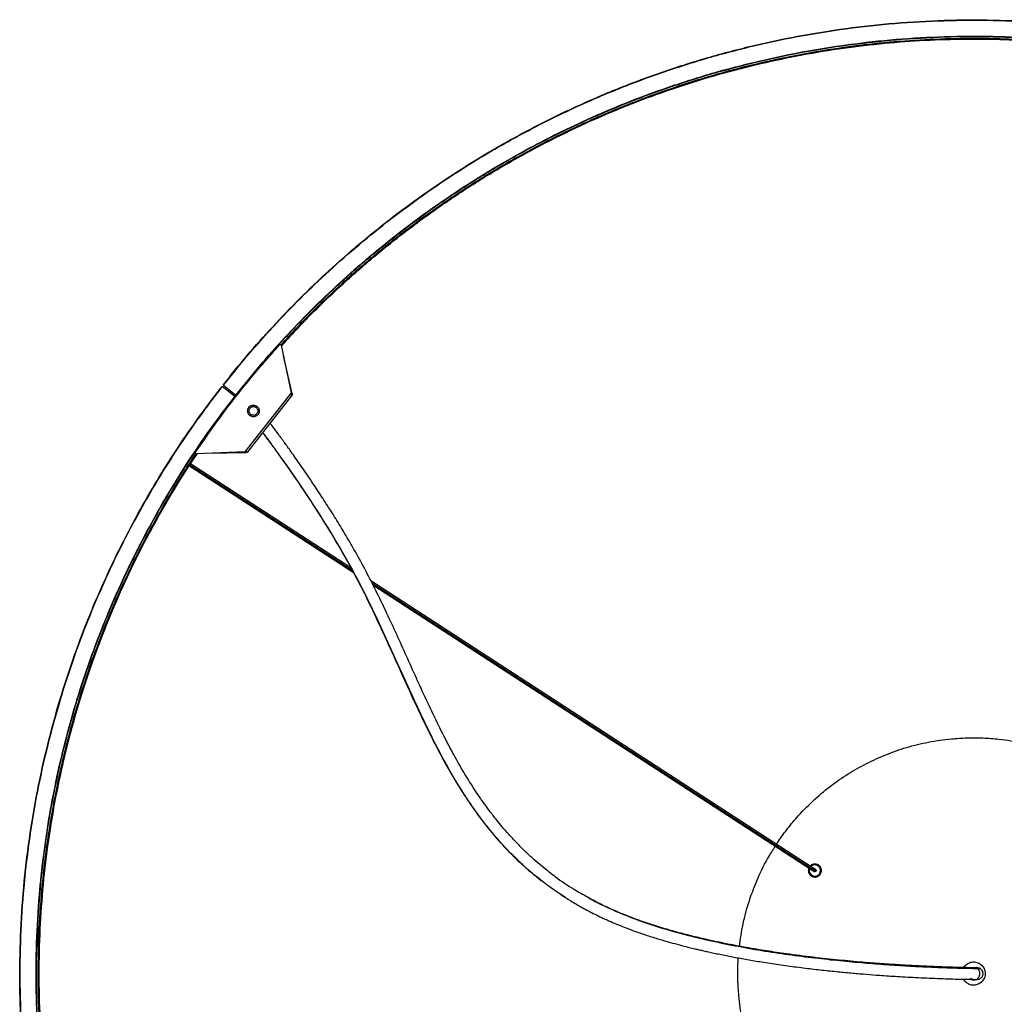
# Model space of a CAD drawing. Header units: millimetres. Extents: x 1397 to 3964, y 761 to 3462.
# Tile 7 of 8: x 1397 to 1905, y 2954 to 3462. Entities that reach past the tile are written whole.
import ezdxf

# ---------------------------------------------------------------- set-up
doc = ezdxf.new("R2010")
doc.units = ezdxf.units.MM
doc.header["$LTSCALE"] = 20

msp = doc.modelspace()

# ---------------------------------------------------------------- linework, layer by layer
at = {"color": 7, "linetype": 'Continuous', "lineweight": 25}
for p, q in [((1711.45, 3419.11), (1704.11, 3416.02)), ((1532.2, 3293.82), (1537.29, 3269.35)), ((1537.82, 3268.91), (1533.34, 3288.32)), ((1502.39, 3273.21), (1508.85, 3268.15)), ((1508.33, 3267.49), (1501.87, 3272.53)), ((1537.29, 3269.35), (1513.53, 3238.94)), ((1537.6, 3267.9), (1537.71, 3268.29)), ((1537.61, 3268.74), (1537.85, 3268.77)), ((1537.82, 3268.91), (1537.85, 3268.77)), ((1537.85, 3268.77), (1537.82, 3268.21)), ((1515.24, 3239.1), (1537.54, 3267.65)), ((1516.52, 3258.23), (1516.06, 3257.64)), ((1519.75, 3262.37), (1519.29, 3261.78)), ((1513.53, 3238.94), (1488.55, 3237.96)), ((1494.17, 3238.18), (1514.08, 3238.52)), ((1514.08, 3238.52), (1514.07, 3239.52)), ((1514.22, 3238.53), (1514.08, 3238.52)), ((1514.11, 3239.53), (1514.22, 3238.53)), ((1514.75, 3238.7), (1514.22, 3238.53)), ((1514.65, 3238.79), (1515, 3238.99)), ((1514.75, 3238.7), (1514.67, 3238.85)), ((1485.18, 3232.26), (1568.73, 3178)), ((1568.1, 3179.18), (1485.54, 3232.8)), ((1484.88, 3231.79), (1569.26, 3176.99)), ((1805.91, 3024.74), (1578.44, 3172.47)), ((1579.01, 3171.32), (1806.01, 3023.91)), ((1579.5, 3170.35), (1805.24, 3023.75)), ((1805.72, 3026.15), (1804.82, 3025.45)), ((1807.57, 3023.67), (1805.9, 3024.75)), ((1805.25, 3023.75), (1806.92, 3022.66)), ((1806.04, 3023.95), (1806.01, 3023.91)), ((1807.72, 3022.79), (1807.75, 3022.84)), ((1676.23, 3010.8), (1676.87, 3010.4)), ((1678.67, 3009.26), (1676.28, 3010.88)), ((1406.83, 2993.74), (1406.36, 2983.85)), ((1891.6, 2972.95), (1891.57, 2972.95)), ((1888.45, 2967.15), (1887.64, 2967.4))]:
    msp.add_line(p, q, dxfattribs=at)
for points, knots in [([(1502.24, 3273.33), (1506.33, 3278.43), (1514.58, 3288.71), (1527.83, 3303.59), (1541.84, 3318.17), (1556.66, 3332.35), (1572.17, 3345.99), (1588.36, 3359.06), (1605.17, 3371.5), (1622.69, 3383.33), (1641.72, 3395.03), (1662.33, 3406.39), (1684.54, 3417.24), (1707.45, 3427.02), (1730.99, 3435.69), (1755.06, 3443.18), (1779.58, 3449.45), (1804.45, 3454.45), (1829.59, 3458.18), (1854.88, 3460.59), (1880.23, 3461.7), (1905.53, 3461.5), (1930.69, 3460.01), (1955.61, 3457.24), (1980.2, 3453.24), (2004.35, 3448.05), (2027.2, 3441.92), (2048.72, 3435.06), (2068.9, 3427.63), (2088.53, 3419.41), (2107.55, 3410.47), (2125.84, 3400.9), (2143.37, 3390.79), (2160.12, 3380.17), (2176.23, 3369.1), (2186.51, 3361.26), (2191.61, 3357.37)], [0, 0, 0, 0, 0.025429, 0.05126, 0.077481, 0.104078, 0.131035, 0.157845, 0.184969, 0.212386, 0.240076, 0.271843, 0.303899, 0.336206, 0.368726, 0.401417, 0.434237, 0.467145, 0.500095, 0.533045, 0.56595, 0.598766, 0.631451, 0.663963, 0.69626, 0.728306, 0.760061, 0.78824, 0.816135, 0.843723, 0.870985, 0.897901, 0.923985, 0.949704, 0.975046, 1, 1, 1, 1]), ([(1502.39, 3273.21), (1506.52, 3278.35), (1514.78, 3288.64), (1528.06, 3303.55), (1542.04, 3318.1), (1556.87, 3332.27), (1572.37, 3345.9), (1588.53, 3358.94), (1605.34, 3371.37), (1622.81, 3383.18), (1641.85, 3394.87), (1662.4, 3406.21), (1684.63, 3417.06), (1707.49, 3426.83), (1731.03, 3435.49), (1755.06, 3442.97), (1779.57, 3449.24), (1804.42, 3454.25), (1829.54, 3457.97), (1854.82, 3460.39), (1880.14, 3461.5), (1905.44, 3461.3), (1930.57, 3459.81), (1955.49, 3457.06), (1980.03, 3453.07), (2004.22, 3447.88), (2027.02, 3441.77), (2048.55, 3434.91), (2068.69, 3427.5), (2088.32, 3419.29), (2107.32, 3410.36), (2125.6, 3400.8), (2143.15, 3390.69), (2159.88, 3380.09), (2176.04, 3369), (2186.34, 3361.14), (2191.49, 3357.21)], [0, 0, 0, 0, 0.025669, 0.051332, 0.077668, 0.10419, 0.13115, 0.157971, 0.184993, 0.212497, 0.240007, 0.271914, 0.303819, 0.336229, 0.368638, 0.401391, 0.434144, 0.467072, 0.5, 0.532928, 0.565856, 0.59861, 0.631363, 0.663772, 0.696181, 0.728087, 0.759993, 0.788004, 0.816007, 0.843492, 0.870801, 0.897705, 0.923754, 0.949585, 0.97479, 1, 1, 1, 1]), ([(1508.85, 3268.15), (1512.91, 3273.21), (1521.03, 3283.32), (1534.09, 3297.98), (1547.83, 3312.29), (1562.41, 3326.23), (1577.66, 3339.63), (1593.55, 3352.45), (1610.08, 3364.68), (1627.26, 3376.28), (1644.6, 3386.93), (1661.94, 3396.61), (1679.24, 3405.38), (1696.98, 3413.5), (1715.13, 3420.92), (1735.23, 3428.21), (1757.3, 3435.08), (1781.4, 3441.24), (1805.83, 3446.16), (1830.53, 3449.82), (1855.39, 3452.21), (1880.29, 3453.3), (1905.17, 3453.1), (1928.24, 3451.74), (1949.5, 3449.49), (1968.9, 3446.64), (1988.07, 3443.03), (2006.97, 3438.67), (2026.25, 3433.41), (2045.88, 3427.15), (2065.69, 3419.86), (2084.99, 3411.79), (2103.68, 3403.01), (2121.66, 3393.61), (2138.9, 3383.67), (2155.36, 3373.25), (2171.25, 3362.34), (2181.38, 3354.61), (2186.44, 3350.75)], [0, 0, 0, 0, 0.025668, 0.051331, 0.077666, 0.104189, 0.131149, 0.157969, 0.184991, 0.212494, 0.240005, 0.265533, 0.291051, 0.316788, 0.342708, 0.368639, 0.401391, 0.434145, 0.467072, 0.5, 0.532927, 0.565855, 0.598608, 0.631361, 0.657292, 0.683212, 0.708949, 0.734467, 0.759995, 0.788005, 0.816009, 0.843493, 0.870802, 0.897705, 0.923754, 0.949585, 0.97479, 1, 1, 1, 1]), ([(1509, 3268.03), (1513.5, 3273.62), (1522.58, 3284.89), (1537.27, 3301.15), (1552.88, 3317.02), (1569.49, 3332.37), (1587.05, 3347.14), (1605.55, 3361.25), (1624.96, 3374.6), (1645.22, 3387.13), (1666.29, 3398.76), (1688.12, 3409.41), (1710.63, 3419.03), (1733.75, 3427.54), (1757.4, 3434.9), (1781.49, 3441.06), (1805.93, 3445.98), (1830.63, 3449.63), (1855.48, 3452.01), (1880.38, 3453.1), (1905.25, 3452.9), (1929.97, 3451.43), (1954.45, 3448.72), (1978.6, 3444.79), (2002.34, 3439.68), (2025.58, 3433.45), (2048.25, 3426.16), (2070.28, 3417.85), (2091.61, 3408.61), (2112.2, 3398.49), (2131.99, 3387.58), (2150.95, 3375.93), (2169.1, 3363.69), (2180.61, 3354.93), (2186.32, 3350.59)], [0, 0, 0, 0, 0.028407, 0.057313, 0.0867, 0.116549, 0.146837, 0.17754, 0.208628, 0.240073, 0.271841, 0.303897, 0.336205, 0.368725, 0.401416, 0.434237, 0.467144, 0.500095, 0.533045, 0.56595, 0.598767, 0.631452, 0.663964, 0.696262, 0.728308, 0.760064, 0.791495, 0.822569, 0.853256, 0.883527, 0.913358, 0.942727, 0.971613, 1, 1, 1, 1]), ([(1532.11, 3293.85), (1535.02, 3297.08), (1543.12, 3306.09), (1557.32, 3320.04), (1574.61, 3335.7), (1592.67, 3350.47), (1611.39, 3364.34), (1630.71, 3377.26), (1650.56, 3389.19), (1670.86, 3400.1), (1691.53, 3409.98), (1712.5, 3418.8), (1733.69, 3426.56), (1755.03, 3433.27), (1776.43, 3438.93), (1797.82, 3443.55), (1819.15, 3447.16), (1840.33, 3449.78), (1861.32, 3451.45), (1882.05, 3452.17), (1902.21, 3452.09), (1915.42, 3451.32), (1921.84, 3450.95)], [0, 0, 0, 0, 0.029974, 0.083575, 0.137232, 0.190882, 0.244461, 0.297909, 0.351164, 0.404165, 0.456855, 0.509177, 0.561077, 0.612505, 0.663412, 0.713753, 0.763487, 0.812575, 0.860983, 0.90868, 0.955638, 1, 1, 1, 1]), ([(1922.62, 3450.58), (1915.94, 3450.97), (1902.46, 3451.75), (1882.05, 3451.84), (1861.34, 3451.12), (1840.37, 3449.45), (1819.2, 3446.83), (1797.89, 3443.23), (1776.5, 3438.61), (1755.12, 3432.95), (1733.8, 3426.25), (1712.62, 3418.49), (1691.67, 3409.67), (1671.01, 3399.8), (1650.72, 3388.9), (1630.89, 3376.98), (1611.58, 3364.07), (1592.87, 3350.21), (1574.83, 3335.45), (1557.55, 3319.79), (1543.32, 3305.82), (1535.19, 3296.78), (1532.26, 3293.52)], [0, 0, 0, 0, 0.046095, 0.092951, 0.140544, 0.188847, 0.237828, 0.287454, 0.337686, 0.388482, 0.439798, 0.491586, 0.543794, 0.596369, 0.649255, 0.702394, 0.755726, 0.809189, 0.862722, 0.916262, 0.969747, 1, 1, 1, 1]), ([(1532.28, 3293.4), (1535.23, 3296.68), (1543.37, 3305.74), (1557.62, 3319.72), (1574.89, 3335.37), (1592.93, 3350.13), (1611.63, 3363.99), (1630.94, 3376.89), (1650.77, 3388.81), (1671.05, 3399.72), (1691.71, 3409.58), (1712.66, 3418.4), (1733.83, 3426.16), (1755.14, 3432.86), (1776.53, 3438.51), (1797.91, 3443.13), (1819.21, 3446.74), (1840.38, 3449.35), (1861.34, 3451.02), (1882.05, 3451.74), (1902.06, 3451.66), (1915.13, 3450.91), (1921.41, 3450.55)], [0, 0, 0, 0, 0.030494, 0.084118, 0.137798, 0.191471, 0.245075, 0.298546, 0.351824, 0.404848, 0.457561, 0.509905, 0.561828, 0.613278, 0.664207, 0.714571, 0.764326, 0.813436, 0.861865, 0.909583, 0.956561, 1, 1, 1, 1]), ([(2191.61, 3357.37), (2196.72, 3353.28), (2207.02, 3345.04), (2221.93, 3331.81), (2236.54, 3317.82), (2250.76, 3303.01), (2264.44, 3287.51), (2277.54, 3271.33), (2290.01, 3254.52), (2301.89, 3237.01), (2313.62, 3217.97), (2325.03, 3197.37), (2335.91, 3175.15), (2345.74, 3152.22), (2354.44, 3128.68), (2361.97, 3104.59), (2368.27, 3080.05), (2373.32, 3055.15), (2377.07, 3029.99), (2379.52, 3004.66), (2380.65, 2979.28), (2380.47, 2953.95), (2378.99, 2928.75), (2376.24, 2903.8), (2372.25, 2879.18), (2367.07, 2854.99), (2360.95, 2832.11), (2354.08, 2810.56), (2346.65, 2790.34), (2338.43, 2770.69), (2329.48, 2751.64), (2319.91, 2733.32), (2309.78, 2715.77), (2299.16, 2698.99), (2288.05, 2682.88), (2276.35, 2667.29), (2263.97, 2652.08), (2250.78, 2637.14), (2236.77, 2622.53), (2221.97, 2608.32), (2206.46, 2594.64), (2190.29, 2581.54), (2173.48, 2569.06), (2155.96, 2557.19), (2136.93, 2545.46), (2116.32, 2534.05), (2094.1, 2523.16), (2071.18, 2513.34), (2047.63, 2504.63), (2023.54, 2497.1), (1999, 2490.8), (1974.1, 2485.76), (1948.94, 2482.01), (1923.62, 2479.56), (1898.24, 2478.43), (1872.9, 2478.61), (1847.71, 2480.08), (1822.75, 2482.83), (1798.14, 2486.82), (1773.94, 2492.01), (1751.06, 2498.13), (1729.51, 2504.99), (1709.3, 2512.43), (1689.64, 2520.65), (1670.59, 2529.6), (1652.28, 2539.17), (1634.72, 2549.29), (1617.95, 2559.92), (1601.81, 2571), (1591.52, 2578.86), (1586.42, 2582.75)], [0, 0, 0, 0, 0.0127073, 0.025616, 0.0387202, 0.0520128, 0.0654863, 0.0788869, 0.0924446, 0.1061498, 0.119992, 0.1358734, 0.1518996, 0.168052, 0.1843113, 0.2006569, 0.217068, 0.233523, 0.25, 0.266477, 0.282932, 0.2993431, 0.3156888, 0.331948, 0.3481005, 0.3641267, 0.380008, 0.3941006, 0.408051, 0.4218481, 0.4354818, 0.4489426, 0.4619866, 0.4748484, 0.4875214, 0.5, 0.5127073, 0.525616, 0.5387202, 0.5520128, 0.5654863, 0.5788869, 0.5924446, 0.6061498, 0.619992, 0.6358734, 0.6518996, 0.668052, 0.6843113, 0.7006569, 0.717068, 0.733523, 0.75, 0.766477, 0.782932, 0.7993431, 0.8156888, 0.831948, 0.8481005, 0.8641267, 0.880008, 0.8941006, 0.908051, 0.9218481, 0.9354818, 0.9489426, 0.9619866, 0.9748484, 0.9875214, 1, 1, 1, 1]), ([(2191.49, 3357.21), (2196.64, 3353.09), (2206.95, 3344.84), (2221.9, 3331.57), (2236.48, 3317.6), (2250.7, 3302.78), (2264.37, 3287.29), (2277.45, 3271.13), (2289.91, 3254.32), (2301.75, 3236.84), (2313.48, 3217.8), (2324.87, 3197.24), (2335.76, 3175), (2345.56, 3152.12), (2354.27, 3128.57), (2361.78, 3104.52), (2368.08, 3079.98), (2373.12, 3055.11), (2376.87, 3029.96), (2379.32, 3004.66), (2380.45, 2979.3), (2380.27, 2953.97), (2378.8, 2928.81), (2376.05, 2903.85), (2372.07, 2879.28), (2366.88, 2855.07), (2360.78, 2832.24), (2353.91, 2810.69), (2346.5, 2790.52), (2338.29, 2770.86), (2329.36, 2751.84), (2319.79, 2733.54), (2309.67, 2715.98), (2299.07, 2699.22), (2287.94, 2683.07), (2276.19, 2667.41), (2263.76, 2652.14), (2250.53, 2637.17), (2236.55, 2622.59), (2221.73, 2608.38), (2206.24, 2594.71), (2190.08, 2581.63), (2173.27, 2569.16), (2155.8, 2557.32), (2136.76, 2545.59), (2116.2, 2534.21), (2093.96, 2523.32), (2071.08, 2513.51), (2047.53, 2504.81), (2023.47, 2497.29), (1998.94, 2490.99), (1974.06, 2485.95), (1948.92, 2482.21), (1923.61, 2479.76), (1898.26, 2478.63), (1872.92, 2478.81), (1847.77, 2480.28), (1822.81, 2483.03), (1798.24, 2487.01), (1774.02, 2492.19), (1751.2, 2498.3), (1729.64, 2505.16), (1709.47, 2512.57), (1689.82, 2520.79), (1670.79, 2529.72), (1652.49, 2539.28), (1634.93, 2549.4), (1618.18, 2560.01), (1602, 2571.11), (1591.7, 2578.98), (1586.54, 2582.91)], [0, 0, 0, 0, 0.012832, 0.025661, 0.038827, 0.052086, 0.065565, 0.078975, 0.092485, 0.106237, 0.119992, 0.135946, 0.1519, 0.168106, 0.184311, 0.20069, 0.217068, 0.233534, 0.25, 0.266466, 0.282932, 0.299311, 0.315689, 0.331895, 0.3481, 0.364054, 0.380008, 0.394013, 0.408015, 0.421757, 0.43541, 0.448861, 0.461884, 0.474798, 0.487398, 0.5, 0.512832, 0.525661, 0.538827, 0.552086, 0.565565, 0.578975, 0.592485, 0.606237, 0.619992, 0.635946, 0.6519, 0.668106, 0.684311, 0.70069, 0.717068, 0.733534, 0.75, 0.766466, 0.782932, 0.799311, 0.815689, 0.831895, 0.8481, 0.864054, 0.880008, 0.894013, 0.908015, 0.921757, 0.93541, 0.948861, 0.961884, 0.974798, 0.987397, 1, 1, 1, 1]), ([(2186.44, 3350.75), (2191.51, 3346.69), (2201.65, 3338.58), (2216.34, 3325.54), (2230.68, 3311.8), (2244.66, 3297.23), (2258.1, 3281.99), (2270.96, 3266.1), (2283.22, 3249.57), (2294.86, 3232.39), (2305.55, 3215.04), (2315.27, 3197.7), (2324.07, 3180.38), (2332.22, 3162.64), (2339.67, 3144.48), (2346.99, 3124.36), (2353.89, 3102.27), (2360.09, 3078.15), (2365.04, 3053.69), (2368.73, 3028.96), (2371.13, 3004.08), (2372.24, 2979.15), (2372.07, 2954.24), (2370.72, 2931.14), (2368.48, 2909.85), (2365.64, 2890.42), (2362.03, 2871.23), (2357.68, 2852.3), (2352.41, 2833), (2346.16, 2813.35), (2338.87, 2793.52), (2330.79, 2774.19), (2322.01, 2755.48), (2312.6, 2737.48), (2302.65, 2720.22), (2292.23, 2703.74), (2281.28, 2687.86), (2269.73, 2672.46), (2257.51, 2657.45), (2244.5, 2642.73), (2230.75, 2628.39), (2216.18, 2614.41), (2200.95, 2600.98), (2185.06, 2588.11), (2168.53, 2575.85), (2151.35, 2564.21), (2134, 2553.52), (2116.66, 2543.81), (2099.34, 2535), (2081.59, 2526.86), (2063.43, 2519.4), (2043.32, 2512.08), (2021.23, 2505.18), (1997.1, 2498.99), (1972.64, 2494.03), (1947.92, 2490.35), (1923.03, 2487.94), (1898.1, 2486.83), (1873.19, 2487.01), (1850.09, 2488.36), (1828.8, 2490.59), (1809.38, 2493.44), (1790.19, 2497.04), (1771.26, 2501.4), (1751.96, 2506.66), (1732.3, 2512.92), (1712.47, 2520.21), (1693.14, 2528.29), (1674.43, 2537.07), (1656.44, 2546.47), (1639.17, 2556.42), (1622.7, 2566.85), (1606.79, 2577.77), (1596.66, 2585.5), (1591.59, 2589.37)], [0, 0, 0, 0, 0.012831, 0.025661, 0.038826, 0.052086, 0.065564, 0.078974, 0.092484, 0.106236, 0.119991, 0.132755, 0.145515, 0.158384, 0.171345, 0.184312, 0.20069, 0.217068, 0.233534, 0.25, 0.266466, 0.282932, 0.29931, 0.315688, 0.328654, 0.341615, 0.354485, 0.367244, 0.380009, 0.394014, 0.408016, 0.421757, 0.435411, 0.448861, 0.461884, 0.474798, 0.487397, 0.5, 0.512831, 0.52566, 0.538826, 0.552086, 0.565564, 0.578974, 0.592484, 0.606236, 0.619991, 0.632755, 0.645515, 0.658384, 0.671345, 0.684312, 0.70069, 0.717068, 0.733534, 0.75, 0.766466, 0.782932, 0.79931, 0.815688, 0.828654, 0.841615, 0.854485, 0.867244, 0.880009, 0.894014, 0.908016, 0.921757, 0.935411, 0.948861, 0.961884, 0.974798, 0.987397, 1, 1, 1, 1]), ([(2186.32, 3350.59), (2191.92, 3346.1), (2203.22, 3337.03), (2219.5, 3322.37), (2235.41, 3306.77), (2250.8, 3290.17), (2265.61, 3272.62), (2279.76, 3254.13), (2293.16, 3234.73), (2305.73, 3214.47), (2317.4, 3193.39), (2328.09, 3171.56), (2337.75, 3149.04), (2346.3, 3125.9), (2353.7, 3102.24), (2359.89, 3078.12), (2364.84, 3053.66), (2368.53, 3028.94), (2370.93, 3004.06), (2372.04, 2979.12), (2371.87, 2954.23), (2370.42, 2929.48), (2367.72, 2904.96), (2363.8, 2880.77), (2358.7, 2857), (2352.48, 2833.73), (2345.18, 2811.02), (2336.87, 2788.96), (2327.62, 2767.59), (2317.5, 2746.98), (2306.58, 2727.16), (2294.93, 2708.16), (2282.63, 2690.03), (2269.67, 2672.66), (2255.95, 2655.89), (2241.33, 2639.56), (2225.72, 2623.66), (2209.13, 2608.27), (2191.58, 2593.46), (2173.08, 2579.32), (2153.68, 2565.92), (2133.42, 2553.35), (2112.34, 2541.68), (2090.51, 2530.98), (2067.99, 2521.33), (2044.86, 2512.78), (2021.19, 2505.38), (1997.08, 2499.19), (1972.61, 2494.23), (1947.89, 2490.55), (1923.01, 2488.14), (1898.08, 2487.03), (1873.18, 2487.21), (1848.43, 2488.66), (1823.91, 2491.36), (1799.73, 2495.28), (1775.95, 2500.37), (1752.68, 2506.6), (1729.98, 2513.89), (1707.91, 2522.2), (1686.55, 2531.45), (1665.93, 2541.57), (1646.11, 2552.5), (1627.13, 2564.16), (1608.95, 2576.41), (1597.43, 2585.18), (1591.71, 2589.53)], [0, 0, 0, 0, 0.014195, 0.028641, 0.043328, 0.058246, 0.073385, 0.088731, 0.104272, 0.119991, 0.135872, 0.151899, 0.168051, 0.184311, 0.200656, 0.217068, 0.233523, 0.25, 0.266477, 0.282932, 0.299344, 0.315689, 0.331949, 0.348101, 0.364128, 0.380009, 0.395728, 0.411269, 0.426615, 0.441754, 0.456672, 0.471359, 0.485805, 0.5, 0.514195, 0.528641, 0.543328, 0.558246, 0.573385, 0.588731, 0.604272, 0.619991, 0.635872, 0.651899, 0.668051, 0.684311, 0.700656, 0.717068, 0.733523, 0.75, 0.766477, 0.782932, 0.799344, 0.815689, 0.831949, 0.848101, 0.864128, 0.880009, 0.895728, 0.911269, 0.926615, 0.941754, 0.956672, 0.971359, 0.985805, 1, 1, 1, 1]), ([(1488.12, 3238.73), (1492.56, 3245.16), (1501.44, 3258), (1515.87, 3276.47), (1526.18, 3288.19), (1531.34, 3294.05)], [0, 0, 0, 0, 0.333315, 0.666681, 1, 1, 1, 1]), ([(1531.34, 3294.05), (1531.37, 3294.09), (1531.44, 3294.15), (1531.56, 3294.2), (1531.7, 3294.22), (1531.84, 3294.21), (1531.97, 3294.15), (1532.07, 3294.06), (1532.16, 3293.95), (1532.18, 3293.86), (1532.2, 3293.82)], [0, 0, 0, 0, 0.124876, 0.249991, 0.374752, 0.49999, 0.624752, 0.749991, 0.874877, 1, 1, 1, 1]), ([(1524.57, 3286.87), (1524.57, 3286.87), (1524.58, 3286.86), (1524.65, 3286.8), (1524.75, 3286.71), (1524.86, 3286.62), (1524.93, 3286.56), (1524.96, 3286.53)], [0, 0, 0, 0, 0.202076, 0.418657, 0.635239, 0.837315, 1, 1, 1, 1]), ([(1502.24, 3273.33), (1502.24, 3273.33), (1502.24, 3273.33), (1502.28, 3273.3), (1502.33, 3273.26), (1502.37, 3273.23), (1502.39, 3273.21)], [0, 0, 0, 0, 0.249127, 0.499863, 0.749135, 1, 1, 1, 1]), ([(1586.42, 2582.75), (1581.31, 2586.84), (1571.01, 2595.08), (1556.1, 2608.31), (1541.49, 2622.3), (1527.27, 2637.11), (1513.59, 2652.61), (1500.49, 2668.79), (1488.02, 2685.6), (1476.14, 2703.11), (1464.41, 2722.15), (1453, 2742.75), (1442.12, 2764.97), (1432.29, 2787.9), (1423.59, 2811.44), (1416.06, 2835.53), (1409.76, 2860.07), (1404.71, 2884.97), (1400.96, 2910.13), (1398.51, 2935.46), (1397.38, 2960.84), (1397.56, 2986.17), (1399.04, 3011.37), (1401.79, 3036.32), (1405.78, 3060.94), (1410.96, 3085.13), (1417.08, 3108.01), (1423.95, 3129.56), (1431.38, 3149.78), (1439.6, 3169.43), (1448.55, 3188.49), (1458.12, 3206.8), (1468.25, 3224.35), (1478.88, 3241.13), (1489.96, 3257.26), (1497.81, 3267.55), (1501.71, 3272.66)], [0, 0, 0, 0, 0.025415, 0.051232, 0.07744, 0.104026, 0.130973, 0.157774, 0.184889, 0.2123, 0.239984, 0.271747, 0.303799, 0.336104, 0.368623, 0.401314, 0.434136, 0.467046, 0.5, 0.532954, 0.565864, 0.598686, 0.631378, 0.663896, 0.696201, 0.728253, 0.760016, 0.788201, 0.816102, 0.843696, 0.870964, 0.897885, 0.923973, 0.949697, 0.975043, 1, 1, 1, 1]), ([(1586.54, 2582.91), (1581.39, 2587.04), (1571.08, 2595.28), (1556.13, 2608.55), (1541.55, 2622.52), (1527.33, 2637.34), (1513.66, 2652.84), (1500.58, 2668.99), (1488.11, 2685.8), (1476.28, 2703.28), (1464.54, 2722.32), (1453.16, 2742.88), (1442.27, 2765.12), (1432.47, 2788), (1423.76, 2811.55), (1416.25, 2835.6), (1409.95, 2860.14), (1404.91, 2885.01), (1401.16, 2910.16), (1398.71, 2935.47), (1397.58, 2960.82), (1397.76, 2986.15), (1399.23, 3011.31), (1401.98, 3036.27), (1405.96, 3060.84), (1411.15, 3085.05), (1417.25, 3107.88), (1424.12, 3129.44), (1431.53, 3149.6), (1439.74, 3169.26), (1448.67, 3188.28), (1458.24, 3206.58), (1468.36, 3224.15), (1478.96, 3240.9), (1490.07, 3257.07), (1497.93, 3267.38), (1501.87, 3272.53)], [0, 0, 0, 0, 0.025663, 0.051322, 0.077654, 0.104173, 0.131131, 0.15795, 0.184971, 0.212474, 0.239984, 0.271892, 0.303799, 0.336211, 0.368623, 0.40138, 0.434136, 0.467068, 0.5, 0.532932, 0.565864, 0.598621, 0.631378, 0.66379, 0.696201, 0.728109, 0.760016, 0.788027, 0.81603, 0.843514, 0.870821, 0.897722, 0.923767, 0.949595, 0.974795, 1, 1, 1, 1]), ([(1501.71, 3272.66), (1501.71, 3272.66), (1501.71, 3272.65), (1501.75, 3272.62), (1501.8, 3272.58), (1501.84, 3272.55), (1501.87, 3272.53)], [0, 0, 0, 0, 0.249127, 0.499863, 0.749135, 1, 1, 1, 1]), ([(1508.85, 3268.15), (1508.87, 3268.13), (1508.91, 3268.1), (1508.96, 3268.06), (1509, 3268.03), (1509, 3268.03), (1509, 3268.03)], [0, 0, 0, 0, 0.249127, 0.499863, 0.749135, 1, 1, 1, 1]), ([(1537.71, 3268.29), (1537.69, 3268.37), (1537.64, 3268.52), (1537.54, 3268.78), (1537.42, 3269.06), (1537.33, 3269.25), (1537.29, 3269.35)], [0, 0, 0, 0, 0.250015, 0.5, 0.749985, 1, 1, 1, 1]), ([(1537.54, 3267.65), (1537.55, 3267.66), (1537.56, 3267.69), (1537.53, 3267.75), (1537.53, 3267.8), (1537.54, 3267.83), (1537.55, 3267.85), (1537.57, 3267.88), (1537.59, 3267.89), (1537.6, 3267.9)], [0, 0, 0, 0, 0.4853813, 0.7382708, 0.8230864, 0.8577707, 0.8895778, 0.944053, 1, 1, 1, 1]), ([(1537.82, 3268.21), (1537.8, 3268.14), (1537.76, 3268.01), (1537.68, 3267.84), (1537.61, 3267.73), (1537.56, 3267.67), (1537.55, 3267.65), (1537.54, 3267.65)], [0, 0, 0, 0, 0.341628, 0.610785, 0.820515, 0.911775, 1, 1, 1, 1]), ([(1591.59, 2589.37), (1586.52, 2593.43), (1576.38, 2601.54), (1561.69, 2614.58), (1547.35, 2628.32), (1533.37, 2642.89), (1519.93, 2658.13), (1507.07, 2674.02), (1494.81, 2690.55), (1483.16, 2707.73), (1472.48, 2725.08), (1462.76, 2742.42), (1453.96, 2759.74), (1445.81, 2777.48), (1438.36, 2795.64), (1431.04, 2815.76), (1424.14, 2837.85), (1417.94, 2861.97), (1412.99, 2886.43), (1409.3, 2911.16), (1406.9, 2936.04), (1405.79, 2960.97), (1405.96, 2985.88), (1407.31, 3008.98), (1409.55, 3030.27), (1412.39, 3049.7), (1416, 3068.89), (1420.35, 3087.82), (1425.62, 3107.12), (1431.87, 3126.78), (1439.16, 3146.6), (1447.24, 3165.93), (1456.02, 3184.64), (1465.43, 3202.64), (1475.38, 3219.9), (1485.81, 3236.38), (1496.72, 3252.28), (1504.46, 3262.42), (1508.33, 3267.49)], [0, 0, 0, 0, 0.025663, 0.051321, 0.077652, 0.104172, 0.131129, 0.157948, 0.184968, 0.212471, 0.239982, 0.265511, 0.29103, 0.316769, 0.342691, 0.368624, 0.40138, 0.434137, 0.467068, 0.5, 0.532931, 0.565863, 0.598619, 0.631376, 0.657309, 0.683231, 0.70897, 0.734489, 0.760018, 0.788028, 0.816032, 0.843514, 0.870822, 0.897722, 0.923768, 0.949595, 0.974795, 1, 1, 1, 1]), ([(1591.71, 2589.53), (1586.11, 2594.02), (1574.81, 2603.09), (1558.53, 2617.75), (1542.62, 2633.35), (1527.23, 2649.95), (1512.41, 2667.5), (1498.27, 2685.99), (1484.87, 2705.39), (1472.3, 2725.65), (1460.63, 2746.73), (1449.94, 2768.56), (1440.28, 2791.08), (1431.73, 2814.22), (1424.33, 2837.89), (1418.14, 2862), (1413.19, 2886.46), (1409.5, 2911.18), (1407.1, 2936.06), (1405.99, 2961), (1406.16, 2985.89), (1407.61, 3010.65), (1410.31, 3035.16), (1414.23, 3059.35), (1419.33, 3083.12), (1425.55, 3106.4), (1432.85, 3129.1), (1441.16, 3151.16), (1450.41, 3172.53), (1460.53, 3193.14), (1471.45, 3212.97), (1483.11, 3231.95), (1495.37, 3250.12), (1504.14, 3261.65), (1508.48, 3267.36)], [0, 0, 0, 0, 0.028391, 0.057281, 0.086655, 0.116492, 0.146769, 0.177462, 0.208543, 0.239982, 0.271745, 0.303797, 0.336103, 0.368621, 0.401313, 0.434135, 0.467046, 0.5, 0.532954, 0.565865, 0.598687, 0.631379, 0.663897, 0.696203, 0.728255, 0.760018, 0.791457, 0.822538, 0.853231, 0.883508, 0.913345, 0.942719, 0.971609, 1, 1, 1, 1]), ([(1508.48, 3267.36), (1508.48, 3267.37), (1508.48, 3267.37), (1508.44, 3267.4), (1508.39, 3267.44), (1508.35, 3267.47), (1508.33, 3267.49)], [0, 0, 0, 0, 0.250865, 0.500137, 0.750873, 1, 1, 1, 1]), ([(1516.06, 3257.64), (1515.78, 3257.9), (1515.36, 3258.31), (1515.04, 3259.04), (1514.91, 3259.64), (1514.89, 3260.25), (1515.04, 3261.03), (1515.48, 3261.9), (1516.22, 3262.54), (1516.94, 3262.87), (1517.54, 3263), (1518.15, 3263.01), (1518.93, 3262.88), (1519.43, 3262.57), (1519.75, 3262.37)], [0, 0, 0, 0, 0.119721, 0.184889, 0.25, 0.315168, 0.380279, 0.5, 0.619721, 0.684889, 0.75, 0.815168, 0.880279, 1, 1, 1, 1]), ([(1516.52, 3258.23), (1516.31, 3258.43), (1516, 3258.73), (1515.76, 3259.28), (1515.65, 3259.73), (1515.65, 3260.19), (1515.75, 3260.77), (1516.09, 3261.42), (1516.64, 3261.9), (1517.18, 3262.15), (1517.63, 3262.25), (1518.09, 3262.26), (1518.68, 3262.16), (1519.05, 3261.93), (1519.29, 3261.78)], [0, 0, 0, 0, 0.1197284, 0.1841803, 0.25, 0.3158197, 0.3802716, 0.5, 0.6197284, 0.6841803, 0.75, 0.8158197, 0.8802716, 1, 1, 1, 1]), ([(1519.75, 3262.37), (1520.02, 3262.1), (1520.44, 3261.7), (1520.77, 3260.97), (1520.9, 3260.37), (1520.92, 3259.76), (1520.77, 3258.98), (1520.33, 3258.11), (1519.59, 3257.47), (1518.87, 3257.14), (1518.27, 3257.01), (1517.66, 3256.99), (1516.88, 3257.13), (1516.38, 3257.44), (1516.06, 3257.64)], [0, 0, 0, 0, 0.119721, 0.184889, 0.25, 0.315168, 0.380279, 0.5, 0.619721, 0.684889, 0.75, 0.815168, 0.880279, 1, 1, 1, 1]), ([(1519.29, 3261.78), (1519.49, 3261.58), (1519.81, 3261.27), (1520.05, 3260.73), (1520.15, 3260.28), (1520.16, 3259.82), (1520.05, 3259.24), (1519.72, 3258.59), (1519.17, 3258.1), (1518.63, 3257.86), (1518.18, 3257.75), (1517.72, 3257.75), (1517.13, 3257.85), (1516.76, 3258.08), (1516.52, 3258.23)], [0, 0, 0, 0, 0.1197284, 0.1841803, 0.25, 0.3158197, 0.3802716, 0.5, 0.6197284, 0.6841803, 0.75, 0.8158197, 0.8802716, 1, 1, 1, 1]), ([(1670.51, 3022.26), (1670.11, 3022.56), (1668.4, 3023.86), (1665.36, 3026.36), (1661.35, 3029.84), (1657.28, 3033.65), (1653.27, 3037.68), (1649.56, 3041.69), (1646.26, 3045.48), (1643.46, 3048.89), (1641.11, 3051.87), (1638.97, 3054.71), (1636.91, 3057.54), (1634.73, 3060.64), (1632.39, 3064.1), (1629.96, 3067.86), (1627.46, 3071.89), (1625, 3076.03), (1622.52, 3080.38), (1618.77, 3087.2), (1614.01, 3096.42), (1608.42, 3108.05), (1603.14, 3119.5), (1598.05, 3130.82), (1593.01, 3142.01), (1588.02, 3152.88), (1583.01, 3163.41), (1577.91, 3173.62), (1572.53, 3183.76), (1567.21, 3193.1), (1562.07, 3201.68), (1557.24, 3209.43), (1552.51, 3216.77), (1548.4, 3222.95), (1544.97, 3228), (1542.17, 3232.06), (1539.65, 3235.67), (1537.43, 3238.8), (1535.52, 3241.48), (1534.07, 3243.47), (1532.92, 3245.07), (1531.89, 3246.47), (1530.7, 3248.09), (1529.38, 3249.87), (1527.96, 3251.79), (1527.06, 3252.98), (1526.58, 3253.62)], [0, 0, 0, 0, 0.005379, 0.02275, 0.041322, 0.061068, 0.080735, 0.100169, 0.117359, 0.13237, 0.145251, 0.156085, 0.168554, 0.180615, 0.194297, 0.210633, 0.225323, 0.241629, 0.258391, 0.274885, 0.318237, 0.35985, 0.400364, 0.440432, 0.48013, 0.519634, 0.55735, 0.595134, 0.633334, 0.672968, 0.705171, 0.738312, 0.771869, 0.80372, 0.826531, 0.848174, 0.8686, 0.887367, 0.904282, 0.919307, 0.927481, 0.937705, 0.950019, 0.964473, 0.981132, 1, 1, 1, 1]), ([(1522.76, 3248.72), (1522.88, 3248.56), (1523.41, 3247.85), (1524.41, 3246.51), (1525.66, 3244.82), (1526.8, 3243.27), (1527.8, 3241.89), (1528.8, 3240.52), (1529.9, 3239.01), (1531.19, 3237.21), (1532.83, 3234.91), (1534.88, 3232.02), (1537.38, 3228.44), (1540.17, 3224.4), (1543.35, 3219.7), (1546.96, 3214.27), (1550.94, 3208.13), (1555.03, 3201.65), (1559.08, 3195.01), (1563.02, 3188.33), (1567.5, 3180.42), (1572.42, 3171.21), (1577.73, 3160.56), (1583.6, 3148.18), (1590.08, 3133.93), (1597.32, 3117.76), (1604.05, 3103.18), (1610.39, 3090.26), (1615.09, 3081.36), (1618.85, 3074.68), (1621.37, 3070.38), (1623.81, 3066.39), (1626.06, 3062.84), (1628.1, 3059.73), (1629.95, 3057.01), (1631.69, 3054.53), (1633.44, 3052.11), (1635.34, 3049.56), (1637.51, 3046.75), (1640.07, 3043.56), (1643.08, 3039.99), (1646.63, 3036.01), (1650.73, 3031.71), (1655.19, 3027.37), (1659.76, 3023.27), (1663.49, 3020.13), (1665.72, 3018.41), (1666.43, 3017.86)], [0, 0, 0, 0, 0.004909, 0.020956, 0.035011, 0.047133, 0.057366, 0.065746, 0.076766, 0.08867, 0.101624, 0.120587, 0.141187, 0.162997, 0.185975, 0.213339, 0.242092, 0.2709, 0.299001, 0.326399, 0.353094, 0.393706, 0.433812, 0.47386, 0.531027, 0.588797, 0.647565, 0.687812, 0.729674, 0.746595, 0.763581, 0.779188, 0.793149, 0.805666, 0.81646, 0.826224, 0.836246, 0.846643, 0.858465, 0.872333, 0.888288, 0.906382, 0.927124, 0.949561, 0.970894, 0.990788, 1, 1, 1, 1]), ([(1666.69, 3017.75), (1665.01, 3019.04), (1660.51, 3022.49), (1653.76, 3028.7), (1645.68, 3036.97), (1637.61, 3046.54), (1629.64, 3057.48), (1622.36, 3068.9), (1615.64, 3080.72), (1609.35, 3092.88), (1603.01, 3106.05), (1596.53, 3120.23), (1589.77, 3135.32), (1582.85, 3150.5), (1576.45, 3163.81), (1570.55, 3175.26), (1565.24, 3184.92), (1559.68, 3194.42), (1554, 3203.65), (1548.32, 3212.51), (1542.74, 3220.9), (1537.61, 3228.36), (1532.99, 3234.92), (1528.93, 3240.55), (1525.46, 3245.29), (1523.65, 3247.71), (1522.82, 3248.81)], [0, 0, 0, 0, 0.022164, 0.05914, 0.095333, 0.141687, 0.187254, 0.232295, 0.277043, 0.321702, 0.366459, 0.41956, 0.473285, 0.527886, 0.583625, 0.620563, 0.658184, 0.69651, 0.735506, 0.775155, 0.815467, 0.856487, 0.893028, 0.930265, 0.968318, 1, 1, 1, 1]), ([(1493.87, 3246.74), (1493.84, 3246.77), (1493.76, 3246.82), (1493.64, 3246.9), (1493.53, 3246.98), (1493.46, 3247.03), (1493.45, 3247.04), (1493.45, 3247.04)], [0, 0, 0, 0, 0.162696, 0.364769, 0.581348, 0.797927, 1, 1, 1, 1]), ([(1430.35, 2821.87), (1428.14, 2829.03), (1423.63, 2843.6), (1418.18, 2865.99), (1413.68, 2888.88), (1410.31, 2911.97), (1408.06, 2935.16), (1406.94, 2958.37), (1406.94, 2981.53), (1408.04, 3004.55), (1410.22, 3027.36), (1413.46, 3049.88), (1417.72, 3072.04), (1422.96, 3093.78), (1429.13, 3115.04), (1436.19, 3135.76), (1444.08, 3155.9), (1452.74, 3175.41), (1462.12, 3194.26), (1472.19, 3212.39), (1480.94, 3226.95), (1486.59, 3235.28), (1488.42, 3237.97)], [0, 0, 0, 0, 0.051647, 0.10526, 0.158928, 0.212589, 0.266181, 0.31964, 0.372906, 0.425919, 0.47862, 0.530953, 0.582865, 0.634303, 0.685221, 0.735573, 0.785318, 0.834417, 0.882835, 0.930543, 0.977511, 1, 1, 1, 1]), ([(1488.82, 3237.97), (1486.95, 3235.21), (1481.26, 3226.83), (1472.48, 3212.22), (1462.41, 3194.1), (1453.04, 3175.26), (1444.38, 3155.77), (1436.5, 3135.65), (1429.45, 3114.94), (1423.28, 3093.69), (1418.04, 3071.97), (1413.79, 3049.82), (1410.55, 3027.32), (1408.37, 3004.52), (1407.27, 2981.52), (1407.27, 2958.38), (1408.39, 2935.18), (1410.64, 2912.01), (1414, 2888.94), (1418.5, 2866.06), (1423.92, 2843.79), (1428.39, 2829.33), (1430.57, 2822.28)], [0, 0, 0, 0, 0.022987, 0.069966, 0.117685, 0.166115, 0.215226, 0.264983, 0.315347, 0.366277, 0.417728, 0.469652, 0.521998, 0.574712, 0.627737, 0.681016, 0.734489, 0.788093, 0.841767, 0.895449, 0.949074, 1, 1, 1, 1]), ([(1430.59, 2822.56), (1428.44, 2829.52), (1423.99, 2843.9), (1418.6, 2866.08), (1414.1, 2888.95), (1410.74, 2912.02), (1408.49, 2935.19), (1407.37, 2958.38), (1407.37, 2981.52), (1408.47, 3004.52), (1410.65, 3027.3), (1413.88, 3049.8), (1418.14, 3071.95), (1423.37, 3093.67), (1429.54, 3114.91), (1436.59, 3135.61), (1444.47, 3155.73), (1453.13, 3175.22), (1462.5, 3194.06), (1472.56, 3212.17), (1481.33, 3226.75), (1487, 3235.11), (1488.85, 3237.85)], [0, 0, 0, 0, 0.050373, 0.10404, 0.157763, 0.211479, 0.265125, 0.318639, 0.37196, 0.425027, 0.477781, 0.530168, 0.582132, 0.633624, 0.684594, 0.734997, 0.784792, 0.833942, 0.88241, 0.930165, 0.977182, 1, 1, 1, 1]), ([(1488.22, 3238.06), (1488.18, 3238.1), (1488.09, 3238.19), (1488.03, 3238.38), (1488.03, 3238.57), (1488.09, 3238.68), (1488.12, 3238.73)], [0, 0, 0, 0, 0.241026, 0.5, 0.758974, 1, 1, 1, 1]), ([(1513.53, 3238.94), (1513.63, 3238.92), (1513.84, 3238.88), (1514.14, 3238.83), (1514.41, 3238.79), (1514.57, 3238.79), (1514.65, 3238.79)], [0, 0, 0, 0, 0.250015, 0.5, 0.749985, 1, 1, 1, 1]), ([(1515.24, 3239.1), (1515.23, 3239.09), (1515.22, 3239.07), (1515.17, 3239.02), (1515.08, 3238.92), (1514.94, 3238.8), (1514.82, 3238.73), (1514.75, 3238.7)], [0, 0, 0, 0, 0.0882242, 0.1794837, 0.3892131, 0.6583713, 1, 1, 1, 1]), ([(1515, 3238.99), (1515.01, 3239), (1515.02, 3239.02), (1515.04, 3239.04), (1515.06, 3239.06), (1515.09, 3239.07), (1515.13, 3239.08), (1515.2, 3239.08), (1515.22, 3239.09), (1515.24, 3239.1)], [0, 0, 0, 0, 0.055946, 0.110421, 0.142228, 0.176913, 0.261728, 0.514619, 1, 1, 1, 1]), ([(1833.85, 3078.32), (1837.14, 3079.89), (1843.84, 3083.08), (1854.54, 3086.74), (1865.83, 3089.53), (1876.3, 3091.03), (1885.7, 3091.61), (1893.89, 3091.56), (1903.51, 3090.84), (1914.49, 3089.08), (1926.63, 3085.82), (1938.36, 3081.32), (1948.28, 3076.3), (1956.49, 3071.22), (1963.14, 3066.44), (1970.41, 3060.46), (1977.99, 3053.08), (1985.49, 3044.19), (1991.89, 3035.11), (1995.33, 3028.77), (1996.98, 3025.74)], [0, 0, 0, 0, 0.057462, 0.116857, 0.178018, 0.24073, 0.28341, 0.326441, 0.369797, 0.435512, 0.501579, 0.567645, 0.63336, 0.676714, 0.719744, 0.762427, 0.825139, 0.8863, 0.945696, 1, 1, 1, 1]), ([(1787.47, 3036.72), (1787.63, 3036.98), (1789.22, 3039.56), (1792.66, 3044.17), (1798.61, 3051.46), (1806, 3059.03), (1814.88, 3066.54), (1824.14, 3073.04), (1830.65, 3076.58), (1833.85, 3078.32)], [0, 0, 0, 0, 0.014488, 0.144394, 0.273249, 0.462575, 0.647215, 0.826527, 1, 1, 1, 1]), ([(1768.36, 2983.98), (1768.89, 2987.83), (1770.01, 2995.82), (1773.27, 3007.67), (1777.76, 3019.4), (1782.41, 3028.73), (1785.74, 3033.98), (1786.84, 3035.7)], [0, 0, 0, 0, 0.2100813, 0.4368896, 0.6636979, 0.8892999, 1, 1, 1, 1]), ([(1804.17, 3024.45), (1804.13, 3024.36), (1803.99, 3024.08), (1803.9, 3023.53), (1803.88, 3022.65), (1804.19, 3021.6), (1804.86, 3020.74), (1805.57, 3020.23), (1806.2, 3019.95), (1806.87, 3019.81), (1807.76, 3019.79), (1808.37, 3020.03), (1808.77, 3020.18)], [0, 0, 0, 0, 0.033276, 0.117205, 0.2012, 0.355517, 0.509834, 0.593763, 0.677759, 0.761688, 0.845683, 1, 1, 1, 1]), ([(1804.57, 3024.19), (1804.47, 3023.89), (1804.24, 3023.23), (1804.45, 3022.14), (1805.03, 3021.17), (1805.95, 3020.48), (1807.09, 3020.19), (1808.27, 3020.35), (1808.89, 3020.8), (1809.18, 3021.02)], [0, 0, 0, 0, 0.118439, 0.271179, 0.412293, 0.553406, 0.706146, 0.858887, 1, 1, 1, 1]), ([(1809.18, 3021.02), (1809.44, 3021.25), (1809.67, 3021.54), (1810.01, 3022.23), (1810.11, 3022.62), (1810.15, 3023.42), (1810.08, 3023.82), (1809.81, 3024.54), (1809.61, 3024.86), (1809.15, 3025.36), (1808.86, 3025.6), (1808.17, 3025.93), (1807.78, 3026.04), (1806.98, 3026.08), (1806.57, 3026.01), (1805.85, 3025.74), (1805.54, 3025.54), (1805.29, 3025.31)], [0, 0, 0, 0, 0.125, 0.125, 0.25, 0.25, 0.375, 0.375, 0.5, 0.5, 0.625, 0.625, 0.75, 0.75, 0.875, 0.875, 1, 1, 1, 1]), ([(1808.77, 3020.18), (1809.12, 3020.41), (1809.67, 3020.77), (1810.17, 3021.49), (1810.45, 3022.12), (1810.6, 3022.79), (1810.6, 3023.67), (1810.3, 3024.72), (1809.63, 3025.58), (1808.92, 3026.09), (1808.29, 3026.37), (1807.62, 3026.52), (1806.73, 3026.53), (1806.12, 3026.3), (1805.72, 3026.15)], [0, 0, 0, 0, 0.119721, 0.184835, 0.25, 0.315114, 0.380279, 0.5, 0.619721, 0.684835, 0.75, 0.815114, 0.880279, 1, 1, 1, 1]), ([(1805.91, 3024.74), (1805.91, 3024.74), (1805.98, 3024.71), (1806.07, 3024.59), (1806.15, 3024.38), (1806.14, 3024.15), (1806.07, 3024.01), (1806.04, 3023.95)], [0, 0, 0, 0, 0.0107204, 0.2502486, 0.5074231, 0.763448, 1, 1, 1, 1]), ([(1670.34, 3022.48), (1671.43, 3021.61), (1675.41, 3018.44), (1682.05, 3014.01), (1687.8, 3010.77), (1690.33, 3009.35)], [0, 0, 0, 0, 0.174853, 0.636993, 1, 1, 1, 1]), ([(1805.24, 3023.75), (1805.29, 3023.72), (1805.42, 3023.66), (1805.64, 3023.66), (1805.85, 3023.74), (1805.96, 3023.85), (1806.01, 3023.91)], [0, 0, 0, 0, 0.233511, 0.496427, 0.758167, 1, 1, 1, 1]), ([(1806.04, 3023.95), (1806.55, 3023.62), (1807.54, 3022.97), (1807.68, 3022.88), (1807.75, 3022.84)], [0, 0, 0, 0, 0.515166, 1, 1, 1, 1]), ([(1807.72, 3022.79), (1807.67, 3022.74), (1807.56, 3022.63), (1807.33, 3022.56), (1807.1, 3022.56), (1806.98, 3022.63), (1806.92, 3022.66)], [0, 0, 0, 0, 0.246071, 0.512395, 0.780014, 1, 1, 1, 1]), ([(1807.55, 3023.67), (1807.57, 3023.66), (1807.65, 3023.63), (1807.76, 3023.5), (1807.85, 3023.28), (1807.85, 3023.04), (1807.78, 3022.9), (1807.75, 3022.84)], [0, 0, 0, 0, 0.048739, 0.273434, 0.518172, 0.766491, 1, 1, 1, 1]), ([(1676.28, 3010.88), (1674.24, 3012.19), (1670.94, 3014.33), (1667.87, 3016.8), (1666.69, 3017.75)], [0, 0, 0, 0, 0.616664, 1, 1, 1, 1]), ([(1676.87, 3010.4), (1678.39, 3009.42), (1681.87, 3007.19), (1687.48, 3003.97), (1693.95, 3000.55), (1701.19, 2997.14), (1708.2, 2994.23), (1714.81, 2991.76), (1720.79, 2989.71), (1726.76, 2987.83), (1732.36, 2986.21), (1737.28, 2984.87), (1741.32, 2983.83), (1744.52, 2983.04), (1747.04, 2982.44), (1749.38, 2981.9), (1751.83, 2981.35), (1754.55, 2980.76), (1757.54, 2980.13), (1761.77, 2979.27), (1767.34, 2978.2), (1774.38, 2976.94), (1782.31, 2975.65), (1790.99, 2974.36), (1800.04, 2973.15), (1808.82, 2972.11), (1817.08, 2971.22), (1824.83, 2970.47), (1832.03, 2969.84), (1837.97, 2969.38), (1843.03, 2969.01), (1847.58, 2968.71), (1852.57, 2968.4), (1857.93, 2968.11), (1863.5, 2967.83), (1869.14, 2967.6), (1874.65, 2967.4), (1879.8, 2967.25), (1883.92, 2967.17), (1886.96, 2967.12), (1888.98, 2967.09), (1890.15, 2967.08), (1890.3, 2967.08), (1890.37, 2967.08)], [0, 0, 0, 0, 0.0200242, 0.0456058, 0.0737494, 0.1041847, 0.1370887, 0.1600345, 0.1841017, 0.2085268, 0.2304986, 0.2496479, 0.2658773, 0.2774091, 0.2867092, 0.2950501, 0.3044473, 0.3149314, 0.3265089, 0.3389764, 0.3636905, 0.3908037, 0.420295, 0.4556559, 0.4919742, 0.5268398, 0.5601731, 0.5919232, 0.6220575, 0.65056, 0.6681357, 0.688481, 0.711468, 0.736935, 0.7646816, 0.7944663, 0.8260056, 0.8589792, 0.8930445, 0.9191096, 0.9454792, 0.9722534, 1, 1, 1, 1]), ([(1891.46, 2972.98), (1891.34, 2972.99), (1891.12, 2973), (1889.73, 2973.03), (1887.49, 2973.07), (1884.57, 2973.12), (1881.2, 2973.2), (1877.55, 2973.3), (1873.66, 2973.43), (1869.65, 2973.58), (1865.65, 2973.74), (1861.88, 2973.92), (1858.27, 2974.1), (1854.69, 2974.29), (1849.28, 2974.61), (1841.77, 2975.1), (1831.27, 2975.91), (1819.45, 2976.99), (1806.26, 2978.41), (1795.47, 2979.79), (1787.4, 2980.96), (1782.25, 2981.74), (1777.06, 2982.58), (1771.9, 2983.47), (1767.01, 2984.37), (1762.65, 2985.21), (1758.98, 2985.96), (1756.19, 2986.54), (1754.18, 2986.98), (1752.69, 2987.31), (1751.16, 2987.65), (1749.34, 2988.07), (1746.79, 2988.67), (1743.44, 2989.48), (1739.34, 2990.53), (1733.71, 2992.05), (1726.64, 2994.12), (1718.15, 2996.91), (1709.46, 3000.14), (1700.99, 3003.81), (1694.51, 3006.94), (1691.03, 3008.92), (1690.07, 3009.47)], [0, 0, 0, 0, 0.030759, 0.060088, 0.088564, 0.116187, 0.142782, 0.168158, 0.192128, 0.21661, 0.238977, 0.259053, 0.277051, 0.294972, 0.313131, 0.356809, 0.40158, 0.456053, 0.512033, 0.569806, 0.59076, 0.611876, 0.633135, 0.654518, 0.675044, 0.6928, 0.707751, 0.719917, 0.726824, 0.732369, 0.73807, 0.745518, 0.7547, 0.769313, 0.786642, 0.805096, 0.838885, 0.874619, 0.912015, 0.950301, 0.986403, 1, 1, 1, 1]), ([(1690.33, 3009.35), (1691.12, 3008.89), (1695.32, 3006.43), (1703.53, 3002.6), (1715.1, 2997.86), (1727.5, 2993.71), (1740.52, 2990.03), (1753.98, 2986.81), (1767.73, 2984.02), (1781.58, 2981.62), (1795.36, 2979.59), (1808.8, 2977.91), (1821.74, 2976.54), (1834.03, 2975.44), (1845.58, 2974.58), (1855.51, 2973.96), (1863.87, 2973.54), (1870.77, 2973.24), (1876.85, 2973.03), (1882.07, 2972.88), (1886.32, 2972.79), (1889.5, 2972.74), (1891.45, 2972.71), (1892.26, 2972.7), (1892.23, 2972.7), (1892.23, 2972.7)], [0, 0, 0, 0, 0.011063, 0.058892, 0.108651, 0.16033, 0.213624, 0.268194, 0.323684, 0.379729, 0.435966, 0.492029, 0.546453, 0.600032, 0.652451, 0.703414, 0.742262, 0.779932, 0.816334, 0.8514, 0.885696, 0.918581, 0.950134, 0.980854, 1, 1, 1, 1]), ([(1882.06, 2848.81), (1880.02, 2848.94), (1873.82, 2849.33), (1863.54, 2851.06), (1851.4, 2854.3), (1839.67, 2858.8), (1829.75, 2863.82), (1821.54, 2868.91), (1814.89, 2873.68), (1807.62, 2879.66), (1800.04, 2887.04), (1792.53, 2895.92), (1786.07, 2905.2), (1780.61, 2914.83), (1776.04, 2924.9), (1772.32, 2935.58), (1769.56, 2946.88), (1768.03, 2957.35), (1767.49, 2966.74), (1767.45, 2973.26), (1767.76, 2977.05), (1767.85, 2978.12)], [0, 0, 0, 0, 0.031958, 0.097087, 0.162565, 0.228042, 0.293171, 0.336139, 0.378785, 0.421087, 0.483241, 0.543856, 0.602722, 0.659671, 0.716621, 0.775487, 0.836102, 0.898256, 0.940555, 0.983201, 1, 1, 1, 1]), ([(1883.89, 2973.14), (1883.93, 2973.22), (1884.3, 2973.96), (1884.97, 2974.5), (1885.57, 2974.98)], [0, 0, 0, 0, 0.100228, 1, 1, 1, 1]), ([(1885.57, 2974.98), (1886.24, 2975.34), (1887.26, 2975.91), (1888.83, 2976.1), (1890.06, 2976.01), (1891.25, 2975.67), (1892.65, 2974.94), (1894.05, 2973.59), (1894.85, 2971.8), (1895.05, 2970.24), (1894.97, 2969.01), (1894.62, 2967.83), (1893.91, 2966.41), (1893.03, 2965.64), (1892.46, 2965.15)], [0, 0, 0, 0, 0.119728, 0.18418, 0.25, 0.31582, 0.380272, 0.5, 0.619728, 0.68418, 0.75, 0.81582, 0.880272, 1, 1, 1, 1]), ([(1889.81, 2967.1), (1890.16, 2967.06), (1890.81, 2967), (1891.79, 2967.15), (1892.56, 2967.5), (1893.1, 2967.95), (1893.44, 2968.37), (1893.65, 2968.75), (1893.76, 2969.06), (1893.83, 2969.26), (1893.91, 2969.62), (1893.96, 2970.24), (1893.77, 2971.17), (1893.2, 2972.11), (1892.6, 2972.5), (1892.3, 2972.7)], [0, 0, 0, 0, 0.22733, 0.417358, 0.570086, 0.659932, 0.728457, 0.775909, 0.792169, 0.804125, 0.813432, 0.844725, 0.895041, 0.949112, 1, 1, 1, 1]), ([(1890.39, 2973.01), (1890.41, 2973.02), (1890.7, 2973.1), (1890.84, 2973.04), (1890.96, 2972.98)], [0, 0, 0, 0, 0.068226, 1, 1, 1, 1]), ([(1890.88, 2967.4), (1891.19, 2967.67), (1891.67, 2968.09), (1892.06, 2968.85), (1892.24, 2969.49), (1892.29, 2970.16), (1892.17, 2971), (1891.77, 2971.96), (1891.16, 2972.47), (1890.86, 2972.72)], [0, 0, 0, 0, 0.19566, 0.302074, 0.408574, 0.514987, 0.621487, 0.817147, 1, 1, 1, 1]), ([(1892.3, 2972.7), (1892.18, 2972.75), (1891.94, 2972.87), (1891.65, 2972.94), (1891.5, 2972.98)], [0, 0, 0, 0, 0.490866, 1, 1, 1, 1]), ([(1892.46, 2965.15), (1891.79, 2964.78), (1890.77, 2964.21), (1889.2, 2964.02), (1887.97, 2964.11), (1886.77, 2964.45), (1885.4, 2965.19), (1884.29, 2966.1), (1883.93, 2966.98), (1883.85, 2967.17)], [0, 0, 0, 0, 0.224975, 0.346083, 0.469761, 0.593439, 0.714548, 0.939523, 1, 1, 1, 1]), ([(1887.13, 2967.44), (1887.16, 2967.41), (1887.35, 2967.22), (1887.81, 2967.03), (1888.44, 2966.83), (1889.11, 2966.8), (1889.74, 2966.85), (1890.09, 2967.03), (1890.25, 2967.11)], [0, 0, 0, 0, 0.0405354, 0.2405958, 0.4408181, 0.6408786, 0.8411009, 1, 1, 1, 1])]:
    msp.add_open_spline(points, degree=3, knots=knots, dxfattribs=at)
msp.add_open_spline([(1488.55, 3237.96), (1488.49, 3237.96), (1488.37, 3237.97), (1488.27, 3238.03), (1488.22, 3238.06)], degree=3, dxfattribs=at)

doc.saveas('drawing.dxf')
